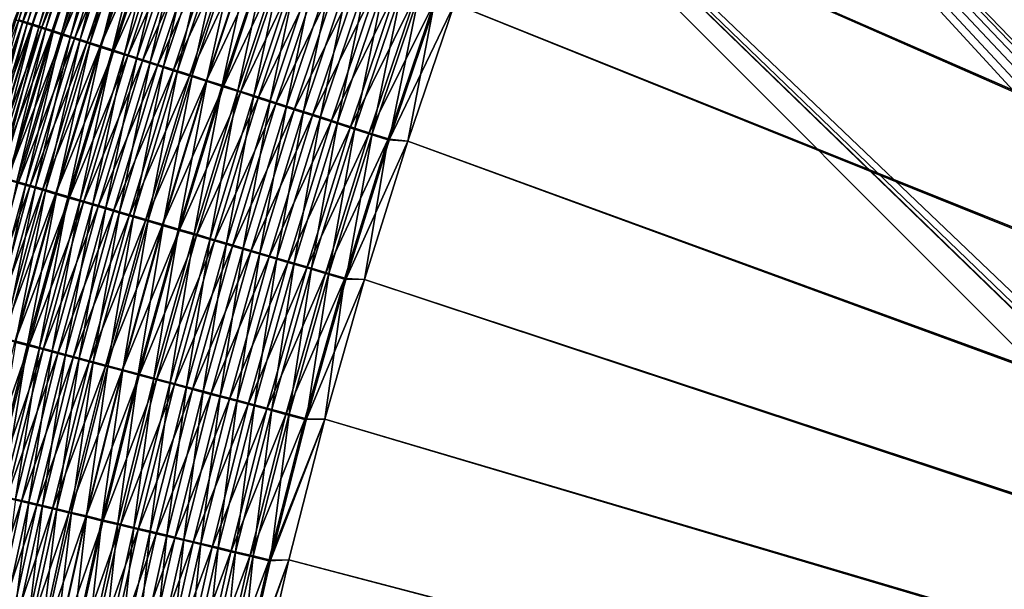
# Model space of a CAD drawing. Header units: metres. Extents: x 0 to 1400, y -1400 to 0.
# Tile 118 of 256: x 225 to 308, y -610 to -562. Entities that reach past the tile are written whole.
import ezdxf

# ---------------------------------------------------------------- set-up
doc = ezdxf.new("R2010")
doc.units = ezdxf.units.M

msp = doc.modelspace()

# ---------------------------------------------------------------- linework, layer by layer
at = {"layer": 'None'}
for points in [[(626.394043, -706.461426, -500.477753), (309.99353, -462.275452, -500.477753), (303.564423, -472.653717, -500.477753)], [(623.399841, -706.274292, -503.477753), (303.564453, -472.653717, -503.477753), (309.993591, -462.275543, -503.477753)], [(297.396545, -483.189758, -503.477753), (303.564453, -472.653717, -503.477753), (623.399841, -706.274292, -503.477753)], [(303.564423, -472.653717, -500.477753), (297.396576, -483.189758, -500.477753), (626.394043, -706.461426, -500.477753)], [(291.494263, -493.87735, -503.477753), (297.396545, -483.189758, -503.477753), (623.399841, -706.274292, -503.477753)], [(297.396576, -483.189758, -500.477753), (291.494324, -493.87738, -500.477753), (626.394043, -706.461426, -500.477753)], [(623.399841, -706.274292, -503.477753), (285.861542, -504.709686, -503.477753), (291.494263, -493.87735, -503.477753)], [(626.394043, -706.461426, -500.477753), (291.494324, -493.87738, -500.477753), (285.861603, -504.709747, -500.477753)], [(280.502319, -515.679871, -503.477753), (285.861542, -504.709686, -503.477753), (623.399841, -706.274292, -503.477753)], [(285.861603, -504.709747, -500.477753), (280.50238, -515.679932, -500.477753), (626.394043, -706.461426, -500.477753)], [(275.420532, -526.781006, -503.477753), (280.502319, -515.679871, -503.477753), (623.399841, -706.274292, -503.477753)], [(280.50238, -515.679932, -500.477753), (275.420593, -526.781067, -500.477753), (626.394043, -706.461426, -500.477753)], [(623.399841, -706.274292, -503.477753), (270.620087, -538.006104, -503.477753), (275.420532, -526.781006, -503.477753)], [(626.394043, -706.461426, -500.477753), (275.420593, -526.781067, -500.477753), (270.620148, -538.006165, -500.477753)], [(266.10495, -549.348328, -503.477753), (270.620087, -538.006104, -503.477753), (623.399841, -706.274292, -503.477753)], [(270.620148, -538.006165, -500.477753), (266.10498, -549.348389, -500.477753), (626.394043, -706.461426, -500.477753)], [(229.377396, -549.723083, -472.314148), (227.566879, -554.136169, -470.869385), (225.207153, -562.143311, -472.528259)], [(229.377396, -549.723083, -472.314148), (225.207153, -562.143311, -472.528259), (225.536072, -562.248596, -474.029999)], [(229.696198, -549.834167, -473.824829), (229.377396, -549.723083, -472.314148), (225.536072, -562.248596, -474.029999)], [(225.536072, -562.248596, -474.029999), (225.928177, -562.374329, -475.517456), (229.696198, -549.834167, -473.824829)], [(225.928177, -562.374329, -475.517456), (230.078339, -549.967468, -475.321472), (229.696198, -549.834167, -473.824829)], [(261.879028, -560.80072, -503.477753), (266.10495, -549.348328, -503.477753), (623.399841, -706.274292, -503.477753)], [(266.10498, -549.348389, -500.477753), (261.879059, -560.80072, -500.477753), (626.394043, -706.461426, -500.477753)], [(225.530243, -562.345032, -482.610809), (224.841003, -562.123596, -481.094818), (229.654373, -549.92041, -482.439941)], [(225.530243, -562.345032, -482.610809), (229.654373, -549.92041, -482.439941), (230.396729, -550.179993, -483.932678)], [(226.282578, -562.586792, -484.092865), (225.530243, -562.345032, -482.610809), (230.396729, -550.179993, -483.932678)], [(230.078339, -549.967468, -475.321472), (225.928177, -562.374329, -475.517456), (226.382477, -562.520081, -476.987244)], [(226.282578, -562.586792, -484.092865), (230.396729, -550.179993, -483.932678), (231.201157, -550.461426, -485.388031)], [(227.096771, -562.848572, -485.537567), (226.282578, -562.586792, -484.092865), (231.201157, -550.461426, -485.388031)], [(230.522781, -550.122681, -476.80069), (230.078339, -549.967468, -475.321472), (226.382477, -562.520081, -476.987244)], [(226.382477, -562.520081, -476.987244), (226.897934, -562.685669, -478.435944), (230.522781, -550.122681, -476.80069)], [(226.897934, -562.685669, -478.435944), (231.028549, -550.299438, -478.259033), (230.522781, -550.122681, -476.80069)], [(231.028549, -550.299438, -478.259033), (226.897934, -562.685669, -478.435944), (227.473557, -562.870605, -479.860199)], [(227.096771, -562.848572, -485.537567), (231.201157, -550.461426, -485.388031), (232.065781, -550.763977, -486.803345)], [(231.59462, -550.497314, -479.693024), (231.028549, -550.299438, -478.259033), (227.473557, -562.870605, -479.860199)], [(227.473557, -562.870605, -479.860199), (228.108307, -563.074707, -481.256592), (231.59462, -550.497314, -479.693024)], [(228.108307, -563.074707, -481.256592), (232.220001, -550.716125, -481.099243), (231.59462, -550.497314, -479.693024)], [(227.970947, -563.1297, -486.942322), (227.096771, -562.848572, -485.537567), (232.065781, -550.763977, -486.803345)], [(227.970947, -563.1297, -486.942322), (232.065781, -550.763977, -486.803345), (232.988602, -551.086975, -488.176208)], [(228.903107, -563.429565, -488.304718), (227.970947, -563.1297, -486.942322), (232.988602, -551.086975, -488.176208)], [(232.220001, -550.716125, -481.099243), (228.108307, -563.074707, -481.256592), (228.801193, -563.297546, -482.621796)], [(232.903687, -550.955383, -482.474274), (232.220001, -550.716125, -481.099243), (228.801193, -563.297546, -482.621796)], [(228.801193, -563.297546, -482.621796), (229.551041, -563.538757, -483.952545), (232.903687, -550.955383, -482.474274)], [(228.903107, -563.429565, -488.304718), (232.988602, -551.086975, -488.176208), (233.967636, -551.429749, -489.50415)], [(229.891266, -563.747498, -489.622375), (228.903107, -563.429565, -488.304718), (233.967636, -551.429749, -489.50415)], [(229.551041, -563.538757, -483.952545), (233.644547, -551.214722, -483.81485), (232.903687, -550.955383, -482.474274)], [(233.644547, -551.214722, -483.81485), (229.551041, -563.538757, -483.952545), (230.35614, -563.797852, -485.24649)], [(229.891266, -563.747498, -489.622375), (233.967636, -551.429749, -489.50415), (235.000854, -551.791565, -490.784821)], [(234.440842, -551.49353, -485.11853), (233.644547, -551.214722, -483.81485), (230.35614, -563.797852, -485.24649)], [(234.440842, -551.49353, -485.11853), (230.35614, -563.797852, -485.24649), (231.214676, -564.074219, -486.501434)], [(235.290771, -551.79126, -486.383118), (234.440842, -551.49353, -485.11853), (231.214676, -564.074219, -486.501434)], [(230.933395, -564.082886, -490.892914), (229.891266, -563.747498, -489.622375), (235.000854, -551.791565, -490.784821)], [(230.933395, -564.082886, -490.892914), (235.000854, -551.791565, -490.784821), (236.086273, -552.171631, -492.015717)], [(232.027527, -564.435059, -492.113983), (230.933395, -564.082886, -490.892914), (236.086273, -552.171631, -492.015717)], [(231.214676, -564.074219, -486.501434), (232.124771, -564.367249, -487.715179), (235.290771, -551.79126, -486.383118)], [(232.027527, -564.435059, -492.113983), (236.086273, -552.171631, -492.015717), (237.221863, -552.569397, -493.194489)], [(232.124771, -564.367249, -487.715179), (236.192459, -552.107117, -487.606354), (235.290771, -551.79126, -486.383118)], [(232.124771, -564.367249, -487.715179), (233.084595, -564.676331, -488.885559), (236.192459, -552.107117, -487.606354)], [(233.084595, -564.676331, -488.885559), (237.144073, -552.440552, -488.78598), (236.192459, -552.107117, -487.606354)], [(233.171616, -564.803345, -493.283173), (232.027527, -564.435059, -492.113983), (237.221863, -552.569397, -493.194489)], [(233.084595, -564.676331, -488.885559), (234.092316, -565.000916, -490.010315), (237.144073, -552.440552, -488.78598)], [(233.171616, -564.803345, -493.283173), (237.221863, -552.569397, -493.194489), (238.40564, -552.98407, -494.318695)], [(234.363693, -565.187134, -494.398132), (233.171616, -564.803345, -493.283173), (238.40564, -552.98407, -494.318695)], [(234.092316, -565.000916, -490.010315), (238.143753, -552.790894, -489.91983), (237.144073, -552.440552, -488.78598)], [(234.092316, -565.000916, -490.010315), (235.146057, -565.340393, -491.087311), (238.143753, -552.790894, -489.91983)], [(234.363693, -565.187134, -494.398132), (238.40564, -552.98407, -494.318695), (239.635513, -553.414978, -495.385986)], [(235.146057, -565.340393, -491.087311), (239.189667, -553.157471, -491.005646), (238.143753, -552.790894, -489.91983)], [(235.146057, -565.340393, -491.087311), (236.244003, -565.694092, -492.114319), (239.189667, -553.157471, -491.005646)], [(236.244003, -565.694092, -492.114319), (240.279953, -553.539612, -492.041168), (239.189667, -553.157471, -491.005646)], [(223.657867, -566.112854, -471.084503), (227.566879, -554.136169, -470.869385), (224.558044, -553.437439, -451.125275)], [(235.601654, -565.585754, -495.456543), (234.363693, -565.187134, -494.398132), (239.635513, -553.414978, -495.385986)], [(235.601654, -565.585754, -495.456543), (239.635513, -553.414978, -495.385986), (240.908981, -553.861145, -496.394592)], [(236.883041, -565.998413, -496.456635), (235.601654, -565.585754, -495.456543), (240.908981, -553.861145, -496.394592)], [(236.244003, -565.694092, -492.114319), (237.384216, -566.061523, -493.089264), (240.279953, -553.539612, -492.041168)], [(240.908981, -553.861145, -496.394592), (242.223511, -554.321777, -497.342712), (236.883041, -565.998413, -496.456635)], [(237.384216, -566.061523, -493.089264), (241.412689, -553.936707, -493.024323), (240.279953, -553.539612, -492.041168)], [(237.384216, -566.061523, -493.089264), (238.564423, -566.441833, -494.010498), (241.412689, -553.936707, -493.024323)], [(238.564423, -566.441833, -494.010498), (242.585602, -554.347961, -493.953369), (241.412689, -553.936707, -493.024323)], [(227.566879, -554.136169, -470.869385), (223.657867, -566.112854, -471.084503), (225.207153, -562.143311, -472.528259)], [(242.223511, -554.321777, -497.342712), (238.205292, -566.424255, -497.396698), (236.883041, -565.998413, -496.456635)], [(238.205292, -566.424255, -497.396698), (242.223511, -554.321777, -497.342712), (243.576523, -554.795959, -498.228638)], [(239.565857, -566.862488, -498.275024), (238.205292, -566.424255, -497.396698), (243.576523, -554.795959, -498.228638)], [(238.564423, -566.441833, -494.010498), (239.782272, -566.83429, -494.876434), (242.585602, -554.347961, -493.953369)], [(243.576523, -554.795959, -498.228638), (244.965469, -555.282715, -499.050659), (239.565857, -566.862488, -498.275024)], [(239.782272, -566.83429, -494.876434), (243.796341, -554.772461, -494.826721), (242.585602, -554.347961, -493.953369)], [(243.796341, -554.772461, -494.826721), (239.782272, -566.83429, -494.876434), (241.035416, -567.23822, -495.685486)], [(245.042526, -555.209473, -495.642761), (243.796341, -554.772461, -494.826721), (241.035416, -567.23822, -495.685486)], [(244.965469, -555.282715, -499.050659), (240.962173, -567.312256, -499.089935), (239.565857, -566.862488, -498.275024)], [(240.962173, -567.312256, -499.089935), (244.965469, -555.282715, -499.050659), (246.387772, -555.781189, -499.807037)], [(241.035416, -567.23822, -495.685486), (242.321487, -567.652771, -496.436096), (245.042526, -555.209473, -495.642761)], [(242.321487, -567.652771, -496.436096), (246.321793, -555.658081, -496.399963), (245.042526, -555.209473, -495.642761)], [(242.391708, -567.772766, -499.839691), (240.962173, -567.312256, -499.089935), (246.387772, -555.781189, -499.807037)], [(246.321793, -555.658081, -496.399963), (242.321487, -567.652771, -496.436096), (243.638168, -568.077148, -497.12674)], [(246.387772, -555.781189, -499.807037), (247.840881, -556.290527, -500.496002), (242.391708, -567.772766, -499.839691)], [(247.840881, -556.290527, -500.496002), (243.851883, -568.243164, -500.522614), (242.391708, -567.772766, -499.839691)], [(247.631805, -556.117554, -497.09668), (246.321793, -555.658081, -496.399963), (243.638168, -568.077148, -497.12674)], [(243.638168, -568.077148, -497.12674), (244.983063, -568.510742, -497.755798), (247.631805, -556.117554, -497.09668)], [(243.851883, -568.243164, -500.522614), (247.840881, -556.290527, -500.496002), (249.32222, -556.809753, -501.115875)], [(244.983063, -568.510742, -497.755798), (248.970184, -556.586975, -497.731293), (247.631805, -556.117554, -497.09668)], [(245.340164, -568.722595, -501.136993), (243.851883, -568.243164, -500.522614), (249.32222, -556.809753, -501.115875)], [(248.970184, -556.586975, -497.731293), (244.983063, -568.510742, -497.755798), (246.353851, -568.952637, -498.321716)], [(245.340164, -568.722595, -501.136993), (249.32222, -556.809753, -501.115875), (250.829041, -557.337952, -501.66507)], [(250.334564, -557.065491, -498.302277), (248.970184, -556.586975, -497.731293), (246.353851, -568.952637, -498.321716)], [(246.353851, -568.952637, -498.321716), (247.748016, -569.402161, -498.82312), (250.334564, -557.065491, -498.302277)], [(247.748016, -569.402161, -498.82312), (251.722443, -557.552307, -498.808167), (250.334564, -557.065491, -498.302277)], [(246.853806, -569.210266, -501.681305), (245.340164, -568.722595, -501.136993), (250.829041, -557.337952, -501.66507)], [(246.853806, -569.210266, -501.681305), (250.829041, -557.337952, -501.66507), (252.357895, -557.873901, -502.142883)], [(248.389359, -569.705017, -502.154846), (246.853806, -569.210266, -501.681305), (252.357895, -557.873901, -502.142883)], [(247.748016, -569.402161, -498.82312), (249.162338, -569.858154, -499.259308), (251.722443, -557.552307, -498.808167)], [(248.389359, -569.705017, -502.154846), (252.357895, -557.873901, -502.142883), (253.905106, -558.416321, -502.548676)], [(249.162338, -569.858154, -499.259308), (253.130585, -558.046265, -499.24826), (251.722443, -557.552307, -498.808167)], [(249.162338, -569.858154, -499.259308), (250.593506, -570.31958, -499.62973), (253.130585, -558.046265, -499.24826)], [(250.593506, -570.31958, -499.62973), (254.555649, -558.546143, -499.62204), (253.130585, -558.046265, -499.24826)], [(249.943176, -570.205688, -502.557037), (248.389359, -569.705017, -502.154846), (253.905106, -558.416321, -502.548676)], [(249.943176, -570.205688, -502.557037), (253.905106, -558.416321, -502.548676), (255.467026, -558.963867, -502.881897)], [(251.511627, -570.71106, -502.887268), (249.943176, -570.205688, -502.557037), (255.467026, -558.963867, -502.881897)], [(250.593506, -570.31958, -499.62973), (252.038147, -570.785339, -499.933929), (254.555649, -558.546143, -499.62204)], [(255.467026, -558.963867, -502.881897), (257.040009, -559.51532, -503.141998), (251.511627, -570.71106, -502.887268)], [(252.038147, -570.785339, -499.933929), (255.994263, -559.050781, -499.928986), (254.555649, -558.546143, -499.62204)], [(257.040009, -559.51532, -503.141998), (253.091095, -571.219971, -503.14502), (251.511627, -570.71106, -502.887268)], [(252.038147, -570.785339, -499.933929), (253.492935, -571.254456, -500.171356), (255.994263, -559.050781, -499.928986)], [(253.091095, -571.219971, -503.14502), (257.040009, -559.51532, -503.141998), (258.620392, -560.069336, -503.3284)], [(253.492935, -571.254456, -500.171356), (257.443054, -559.559021, -500.168549), (255.994263, -559.050781, -499.928986)], [(257.443054, -559.559021, -500.168549), (253.492935, -571.254456, -500.171356), (254.954498, -571.725708, -500.341461)], [(258.898682, -560.069641, -500.34024), (257.443054, -559.559021, -500.168549), (254.954498, -571.725708, -500.341461)], [(254.677917, -571.731323, -503.329742), (253.091095, -571.219971, -503.14502), (258.620392, -560.069336, -503.3284)], [(258.620392, -560.069336, -503.3284), (260.204498, -560.624695, -503.440521), (254.677917, -571.731323, -503.329742)], [(260.204498, -560.624695, -503.440521), (256.268463, -572.243835, -503.440826), (254.677917, -571.731323, -503.329742)], [(254.954498, -571.725708, -500.341461), (256.419495, -572.198059, -500.443787), (258.898682, -560.069641, -500.34024)], [(260.204498, -560.624695, -503.440521), (257.946228, -572.356384, -503.477753), (256.268463, -572.243835, -503.440826)], [(256.419495, -572.198059, -500.443787), (260.357758, -560.581482, -500.443481), (258.898682, -560.069641, -500.34024)], [(256.419495, -572.198059, -500.443787), (261.879059, -560.80072, -500.477753), (260.357758, -560.581482, -500.443481)], [(261.879028, -560.80072, -503.477753), (257.946228, -572.356384, -503.477753), (260.204498, -560.624695, -503.440521)], [(257.946259, -572.356384, -500.477753), (261.879059, -560.80072, -500.477753), (256.419495, -572.198059, -500.443787)], [(623.399841, -706.274292, -503.477753), (257.946228, -572.356384, -503.477753), (261.879028, -560.80072, -503.477753)], [(626.394043, -706.461426, -500.477753), (261.879059, -560.80072, -500.477753), (257.946259, -572.356384, -500.477753)], [(221.029083, -574.669006, -481.28186), (224.841003, -562.123596, -481.094818), (225.530243, -562.345032, -482.610809)], [(225.536072, -562.248596, -474.029999), (225.207153, -562.143311, -472.528259), (221.69696, -574.768921, -474.241577)], [(221.69696, -574.768921, -474.241577), (222.098999, -574.886658, -475.719513), (225.536072, -562.248596, -474.029999)], [(222.098999, -574.886658, -475.719513), (225.928177, -562.374329, -475.517456), (225.536072, -562.248596, -474.029999)], [(221.728134, -574.874146, -482.786835), (221.029083, -574.669006, -481.28186), (225.530243, -562.345032, -482.610809)], [(221.728134, -574.874146, -482.786835), (225.530243, -562.345032, -482.610809), (226.282578, -562.586792, -484.092865)], [(222.490021, -575.097778, -484.257874), (221.728134, -574.874146, -482.786835), (226.282578, -562.586792, -484.092865)], [(225.928177, -562.374329, -475.517456), (222.098999, -574.886658, -475.719513), (222.563019, -575.022705, -477.179504)], [(222.490021, -575.097778, -484.257874), (226.282578, -562.586792, -484.092865), (227.096771, -562.848572, -485.537567)], [(223.313446, -575.339539, -485.691589), (222.490021, -575.097778, -484.257874), (227.096771, -562.848572, -485.537567)], [(226.382477, -562.520081, -476.987244), (225.928177, -562.374329, -475.517456), (222.563019, -575.022705, -477.179504)], [(222.563019, -575.022705, -477.179504), (223.087982, -575.176697, -478.618256), (226.382477, -562.520081, -476.987244)], [(223.087982, -575.176697, -478.618256), (226.897934, -562.685669, -478.435944), (226.382477, -562.520081, -476.987244)], [(226.897934, -562.685669, -478.435944), (223.087982, -575.176697, -478.618256), (223.672882, -575.348328, -480.03244)], [(223.313446, -575.339539, -485.691589), (227.096771, -562.848572, -485.537567), (227.970947, -563.1297, -486.942322)], [(227.473557, -562.870605, -479.860199), (226.897934, -562.685669, -478.435944), (223.672882, -575.348328, -480.03244)], [(223.672882, -575.348328, -480.03244), (224.316681, -575.537415, -481.418732), (227.473557, -562.870605, -479.860199)], [(224.316681, -575.537415, -481.418732), (228.108307, -563.074707, -481.256592), (227.473557, -562.870605, -479.860199)], [(228.108307, -563.074707, -481.256592), (224.316681, -575.537415, -481.418732), (225.018356, -575.74353, -482.773743)], [(228.801193, -563.297546, -482.621796), (228.108307, -563.074707, -481.256592), (225.018356, -575.74353, -482.773743)], [(224.196594, -575.598938, -487.085419), (223.313446, -575.339539, -485.691589), (227.970947, -563.1297, -486.942322)], [(224.196594, -575.598938, -487.085419), (227.970947, -563.1297, -486.942322), (228.903107, -563.429565, -488.304718)], [(225.137451, -575.875366, -488.437012), (224.196594, -575.598938, -487.085419), (228.903107, -563.429565, -488.304718)], [(225.018356, -575.74353, -482.773743), (225.776718, -575.96637, -484.094391), (228.801193, -563.297546, -482.621796)], [(225.137451, -575.875366, -488.437012), (228.903107, -563.429565, -488.304718), (229.891266, -563.747498, -489.622375)], [(226.134018, -576.168213, -489.74408), (225.137451, -575.875366, -488.437012), (229.891266, -563.747498, -489.622375)], [(225.776718, -575.96637, -484.094391), (229.551041, -563.538757, -483.952545), (228.801193, -563.297546, -482.621796)], [(229.551041, -563.538757, -483.952545), (225.776718, -575.96637, -484.094391), (226.590103, -576.205444, -485.378296)], [(226.134018, -576.168213, -489.74408), (229.891266, -563.747498, -489.622375), (230.933395, -564.082886, -490.892914)], [(230.35614, -563.797852, -485.24649), (229.551041, -563.538757, -483.952545), (226.590103, -576.205444, -485.378296)], [(230.35614, -563.797852, -485.24649), (226.590103, -576.205444, -485.378296), (227.456635, -576.460205, -486.623322)], [(231.214676, -564.074219, -486.501434), (230.35614, -563.797852, -485.24649), (227.456635, -576.460205, -486.623322)], [(227.184296, -576.476868, -491.004211), (226.134018, -576.168213, -489.74408), (230.933395, -564.082886, -490.892914)], [(227.184296, -576.476868, -491.004211), (230.933395, -564.082886, -490.892914), (232.027527, -564.435059, -492.113983)], [(228.286285, -576.800842, -492.215118), (227.184296, -576.476868, -491.004211), (232.027527, -564.435059, -492.113983)], [(227.456635, -576.460205, -486.623322), (228.374481, -576.730103, -487.827271), (231.214676, -564.074219, -486.501434)], [(228.286285, -576.800842, -492.215118), (232.027527, -564.435059, -492.113983), (233.171616, -564.803345, -493.283173)], [(228.374481, -576.730103, -487.827271), (232.124771, -564.367249, -487.715179), (231.214676, -564.074219, -486.501434)], [(228.374481, -576.730103, -487.827271), (229.341812, -577.014648, -488.988037), (232.124771, -564.367249, -487.715179)], [(229.341812, -577.014648, -488.988037), (233.084595, -564.676331, -488.885559), (232.124771, -564.367249, -487.715179)], [(229.341812, -577.014648, -488.988037), (230.356781, -577.313232, -490.103455), (233.084595, -564.676331, -488.885559)], [(230.356781, -577.313232, -490.103455), (234.092316, -565.000916, -490.010315), (233.084595, -564.676331, -488.885559)], [(229.438004, -577.139465, -493.374451), (228.286285, -576.800842, -492.215118), (233.171616, -564.803345, -493.283173)], [(229.438004, -577.139465, -493.374451), (233.171616, -564.803345, -493.283173), (234.363693, -565.187134, -494.398132)], [(230.637421, -577.492126, -494.479889), (229.438004, -577.139465, -493.374451), (234.363693, -565.187134, -494.398132)], [(230.356781, -577.313232, -490.103455), (231.417542, -577.625305, -491.171356), (234.092316, -565.000916, -490.010315)], [(230.637421, -577.492126, -494.479889), (234.363693, -565.187134, -494.398132), (235.601654, -565.585754, -495.456543)], [(231.882477, -577.858276, -495.529144), (230.637421, -577.492126, -494.479889), (235.601654, -565.585754, -495.456543)], [(231.417542, -577.625305, -491.171356), (235.146057, -565.340393, -491.087311), (234.092316, -565.000916, -490.010315)], [(231.417542, -577.625305, -491.171356), (232.522263, -577.950378, -492.189606), (235.146057, -565.340393, -491.087311)], [(231.882477, -577.858276, -495.529144), (235.601654, -565.585754, -495.456543), (236.883041, -565.998413, -496.456635)], [(232.522263, -577.950378, -492.189606), (236.244003, -565.694092, -492.114319), (235.146057, -565.340393, -491.087311)], [(233.1707, -578.237183, -496.520508), (231.882477, -577.858276, -495.529144), (236.883041, -565.998413, -496.456635)], [(232.522263, -577.950378, -492.189606), (233.669006, -578.287842, -493.156128), (236.244003, -565.694092, -492.114319)], [(236.883041, -565.998413, -496.456635), (238.205292, -566.424255, -497.396698), (233.1707, -578.237183, -496.520508)], [(238.205292, -566.424255, -497.396698), (234.499557, -578.628052, -497.452271), (233.1707, -578.237183, -496.520508)], [(233.669006, -578.287842, -493.156128), (237.384216, -566.061523, -493.089264), (236.244003, -565.694092, -492.114319)], [(233.669006, -578.287842, -493.156128), (234.85553, -578.637085, -494.069305), (237.384216, -566.061523, -493.089264)], [(234.499557, -578.628052, -497.452271), (238.205292, -566.424255, -497.396698), (239.565857, -566.862488, -498.275024)], [(234.85553, -578.637085, -494.069305), (238.564423, -566.441833, -494.010498), (237.384216, -566.061523, -493.089264)], [(235.866516, -579.030151, -498.322754), (234.499557, -578.628052, -497.452271), (239.565857, -566.862488, -498.275024)], [(234.85553, -578.637085, -494.069305), (236.079468, -578.997375, -494.927582), (238.564423, -566.441833, -494.010498)], [(239.565857, -566.862488, -498.275024), (240.962173, -567.312256, -499.089935), (235.866516, -579.030151, -498.322754)], [(236.079468, -578.997375, -494.927582), (239.782272, -566.83429, -494.876434), (238.564423, -566.441833, -494.010498)], [(239.782272, -566.83429, -494.876434), (236.079468, -578.997375, -494.927582), (237.338516, -579.367981, -495.729431)], [(241.035416, -567.23822, -495.685486), (239.782272, -566.83429, -494.876434), (237.338516, -579.367981, -495.729431)], [(237.338516, -579.367981, -495.729431), (238.630295, -579.748291, -496.473297), (241.035416, -567.23822, -495.685486)], [(238.630295, -579.748291, -496.473297), (242.321487, -567.652771, -496.436096), (241.035416, -567.23822, -495.685486)], [(240.962173, -567.312256, -499.089935), (237.269012, -579.442749, -499.13031), (235.866516, -579.030151, -498.322754)], [(237.269012, -579.442749, -499.13031), (240.962173, -567.312256, -499.089935), (242.391708, -567.772766, -499.839691)], [(238.704529, -579.865112, -499.873291), (237.269012, -579.442749, -499.13031), (242.391708, -567.772766, -499.839691)], [(242.321487, -567.652771, -496.436096), (238.630295, -579.748291, -496.473297), (239.952499, -580.137573, -497.157684)], [(242.391708, -567.772766, -499.839691), (243.851883, -568.243164, -500.522614), (238.704529, -579.865112, -499.873291)], [(243.638168, -568.077148, -497.12674), (242.321487, -567.652771, -496.436096), (239.952499, -580.137573, -497.157684)], [(239.952499, -580.137573, -497.157684), (241.30275, -580.535156, -497.781006), (243.638168, -568.077148, -497.12674)], [(241.30275, -580.535156, -497.781006), (244.983063, -568.510742, -497.755798), (243.638168, -568.077148, -497.12674)], [(243.851883, -568.243164, -500.522614), (240.170517, -580.296448, -500.549957), (238.704529, -579.865112, -499.873291)], [(240.170517, -580.296448, -500.549957), (243.851883, -568.243164, -500.522614), (245.340164, -568.722595, -501.136993)], [(241.664429, -580.736023, -501.158722), (240.170517, -580.296448, -500.549957), (245.340164, -568.722595, -501.136993)], [(244.983063, -568.510742, -497.755798), (241.30275, -580.535156, -497.781006), (242.678741, -580.940308, -498.341736)], [(241.664429, -580.736023, -501.158722), (245.340164, -568.722595, -501.136993), (246.853806, -569.210266, -501.681305)], [(246.353851, -568.952637, -498.321716), (244.983063, -568.510742, -497.755798), (242.678741, -580.940308, -498.341736)], [(243.183548, -581.182983, -501.698029), (241.664429, -580.736023, -501.158722), (246.853806, -569.210266, -501.681305)], [(242.678741, -580.940308, -498.341736), (244.077942, -581.352356, -498.838501), (246.353851, -568.952637, -498.321716)], [(243.183548, -581.182983, -501.698029), (246.853806, -569.210266, -501.681305), (248.389359, -569.705017, -502.154846)], [(244.724426, -581.636414, -502.167175), (243.183548, -581.182983, -501.698029), (248.389359, -569.705017, -502.154846)], [(244.077942, -581.352356, -498.838501), (247.748016, -569.402161, -498.82312), (246.353851, -568.952637, -498.321716)], [(244.077942, -581.352356, -498.838501), (245.497208, -581.770264, -499.27066), (247.748016, -569.402161, -498.82312)], [(244.724426, -581.636414, -502.167175), (248.389359, -569.705017, -502.154846), (249.943176, -570.205688, -502.557037)], [(245.497208, -581.770264, -499.27066), (249.162338, -569.858154, -499.259308), (247.748016, -569.402161, -498.82312)], [(246.283478, -582.095215, -502.565613), (244.724426, -581.636414, -502.167175), (249.943176, -570.205688, -502.557037)], [(245.497208, -581.770264, -499.27066), (246.933182, -582.193115, -499.637665), (249.162338, -569.858154, -499.259308)], [(246.283478, -582.095215, -502.565613), (249.943176, -570.205688, -502.557037), (251.511627, -570.71106, -502.887268)], [(246.933182, -582.193115, -499.637665), (250.593506, -570.31958, -499.62973), (249.162338, -569.858154, -499.259308)], [(246.933182, -582.193115, -499.637665), (248.382568, -582.619995, -499.938995), (250.593506, -570.31958, -499.62973)], [(248.382568, -582.619995, -499.938995), (252.038147, -570.785339, -499.933929), (250.593506, -570.31958, -499.62973)], [(247.857056, -582.558289, -502.892792), (246.283478, -582.095215, -502.565613), (251.511627, -570.71106, -502.887268)], [(251.511627, -570.71106, -502.887268), (253.091095, -571.219971, -503.14502), (247.857056, -582.558289, -502.892792)], [(253.091095, -571.219971, -503.14502), (249.441589, -583.024597, -503.148163), (247.857056, -582.558289, -502.892792)], [(248.382568, -582.619995, -499.938995), (249.842026, -583.049744, -500.174194), (252.038147, -570.785339, -499.933929)], [(249.441589, -583.024597, -503.148163), (253.091095, -571.219971, -503.14502), (254.677917, -571.731323, -503.329742)], [(249.842026, -583.049744, -500.174194), (253.492935, -571.254456, -500.171356), (252.038147, -570.785339, -499.933929)], [(253.492935, -571.254456, -500.171356), (249.842026, -583.049744, -500.174194), (251.308212, -583.481567, -500.342743)], [(254.954498, -571.725708, -500.341461), (253.492935, -571.254456, -500.171356), (251.308212, -583.481567, -500.342743)], [(251.033432, -583.493042, -503.331116), (249.441589, -583.024597, -503.148163), (254.677917, -571.731323, -503.329742)], [(254.677917, -571.731323, -503.329742), (256.268463, -572.243835, -503.440826), (251.033432, -583.493042, -503.331116)], [(251.308212, -583.481567, -500.342743), (252.777832, -583.914368, -500.444092), (254.954498, -571.725708, -500.341461)], [(252.777832, -583.914368, -500.444092), (256.419495, -572.198059, -500.443787), (254.954498, -571.725708, -500.341461)], [(252.777832, -583.914368, -500.444092), (257.946259, -572.356384, -500.477753), (256.419495, -572.198059, -500.443787)], [(256.268463, -572.243835, -503.440826), (252.628983, -583.962585, -503.441193), (251.033432, -583.493042, -503.331116)], [(256.268463, -572.243835, -503.440826), (254.310532, -584.008362, -503.477753), (252.628983, -583.962585, -503.441193)], [(254.310532, -584.008362, -500.477753), (257.946259, -572.356384, -500.477753), (252.777832, -583.914368, -500.444092)], [(257.946228, -572.356384, -503.477753), (254.310532, -584.008362, -503.477753), (256.268463, -572.243835, -503.440826)], [(257.946259, -572.356384, -500.477753), (254.310532, -584.008362, -500.477753), (626.394043, -706.461426, -500.477753)], [(254.310532, -584.008362, -503.477753), (257.946228, -572.356384, -503.477753), (623.399841, -706.274292, -503.477753)], [(221.695862, -588.416138, -488.572784), (225.137451, -575.875366, -488.437012), (226.134018, -576.168213, -489.74408)], [(222.700119, -588.683594, -489.868927), (221.695862, -588.416138, -488.572784), (226.134018, -576.168213, -489.74408)], [(222.325867, -588.489319, -484.23996), (225.776718, -575.96637, -484.094391), (225.018356, -575.74353, -482.773743)], [(225.776718, -575.96637, -484.094391), (222.325867, -588.489319, -484.23996), (223.146957, -588.708069, -485.513519)], [(222.700119, -588.683594, -489.868927), (226.134018, -576.168213, -489.74408), (227.184296, -576.476868, -491.004211)], [(226.590103, -576.205444, -485.378296), (225.776718, -575.96637, -484.094391), (223.146957, -588.708069, -485.513519)], [(226.590103, -576.205444, -485.378296), (223.146957, -588.708069, -485.513519), (224.020889, -588.940979, -486.748322)], [(227.456635, -576.460205, -486.623322), (226.590103, -576.205444, -485.378296), (224.020889, -588.940979, -486.748322)], [(223.757751, -588.965332, -491.118378), (222.700119, -588.683594, -489.868927), (227.184296, -576.476868, -491.004211)], [(223.757751, -588.965332, -491.118378), (227.184296, -576.476868, -491.004211), (228.286285, -576.800842, -492.215118)], [(224.866776, -589.260803, -492.318878), (223.757751, -588.965332, -491.118378), (228.286285, -576.800842, -492.215118)], [(224.020889, -588.940979, -486.748322), (224.945831, -589.1875, -487.942261), (227.456635, -576.460205, -486.623322)], [(224.866776, -589.260803, -492.318878), (228.286285, -576.800842, -492.215118), (229.438004, -577.139465, -493.374451)], [(226.025192, -589.569519, -493.468079), (224.866776, -589.260803, -492.318878), (229.438004, -577.139465, -493.374451)], [(224.945831, -589.1875, -487.942261), (228.374481, -576.730103, -487.827271), (227.456635, -576.460205, -486.623322)], [(224.945831, -589.1875, -487.942261), (225.919937, -589.447205, -489.093201), (228.374481, -576.730103, -487.827271)], [(225.919937, -589.447205, -489.093201), (229.341812, -577.014648, -488.988037), (228.374481, -576.730103, -487.827271)], [(225.919937, -589.447205, -489.093201), (226.941391, -589.719604, -490.199005), (229.341812, -577.014648, -488.988037)], [(226.025192, -589.569519, -493.468079), (229.438004, -577.139465, -493.374451), (230.637421, -577.492126, -494.479889)], [(226.941391, -589.719604, -490.199005), (230.356781, -577.313232, -490.103455), (229.341812, -577.014648, -488.988037)], [(227.231018, -589.890869, -494.563721), (226.025192, -589.569519, -493.468079), (230.637421, -577.492126, -494.479889)], [(226.941391, -589.719604, -490.199005), (228.008331, -590.004089, -491.257599), (230.356781, -577.313232, -490.103455)], [(227.231018, -589.890869, -494.563721), (230.637421, -577.492126, -494.479889), (231.882477, -577.858276, -495.529144)], [(228.482147, -590.224365, -495.603607), (227.231018, -589.890869, -494.563721), (231.882477, -577.858276, -495.529144)], [(228.008331, -590.004089, -491.257599), (231.417542, -577.625305, -491.171356), (230.356781, -577.313232, -490.103455)], [(228.008331, -590.004089, -491.257599), (229.118942, -590.300293, -492.266815), (231.417542, -577.625305, -491.171356)], [(228.482147, -590.224365, -495.603607), (231.882477, -577.858276, -495.529144), (233.1707, -578.237183, -496.520508)], [(229.118942, -590.300293, -492.266815), (232.522263, -577.950378, -492.189606), (231.417542, -577.625305, -491.171356)], [(229.118942, -590.300293, -492.266815), (230.271301, -590.607727, -493.224701), (232.522263, -577.950378, -492.189606)], [(230.271301, -590.607727, -493.224701), (233.669006, -578.287842, -493.156128), (232.522263, -577.950378, -492.189606)], [(229.776169, -590.569275, -496.585999), (228.482147, -590.224365, -495.603607), (233.1707, -578.237183, -496.520508)], [(233.1707, -578.237183, -496.520508), (234.499557, -578.628052, -497.452271), (229.776169, -590.569275, -496.585999)], [(234.499557, -578.628052, -497.452271), (231.11055, -590.924988, -497.509247), (229.776169, -590.569275, -496.585999)], [(230.271301, -590.607727, -493.224701), (231.463165, -590.925659, -494.129608), (233.669006, -578.287842, -493.156128)], [(231.11055, -590.924988, -497.509247), (234.499557, -578.628052, -497.452271), (235.866516, -579.030151, -498.322754)], [(231.463165, -590.925659, -494.129608), (234.85553, -578.637085, -494.069305), (233.669006, -578.287842, -493.156128)], [(231.463165, -590.925659, -494.129608), (232.6922, -591.25354, -494.980042), (234.85553, -578.637085, -494.069305)], [(232.6922, -591.25354, -494.980042), (236.079468, -578.997375, -494.927582), (234.85553, -578.637085, -494.069305)], [(232.482742, -591.290833, -498.371704), (231.11055, -590.924988, -497.509247), (235.866516, -579.030151, -498.322754)], [(235.866516, -579.030151, -498.322754), (237.269012, -579.442749, -499.13031), (232.482742, -591.290833, -498.371704)], [(237.269012, -579.442749, -499.13031), (233.890259, -591.666138, -499.171753), (232.482742, -591.290833, -498.371704)], [(236.079468, -578.997375, -494.927582), (232.6922, -591.25354, -494.980042), (233.956085, -591.590759, -495.774506)], [(233.890259, -591.666138, -499.171753), (237.269012, -579.442749, -499.13031), (238.704529, -579.865112, -499.873291)], [(237.338516, -579.367981, -495.729431), (236.079468, -578.997375, -494.927582), (233.956085, -591.590759, -495.774506)], [(233.956085, -591.590759, -495.774506), (235.252487, -591.936707, -496.511444), (237.338516, -579.367981, -495.729431)], [(235.252487, -591.936707, -496.511444), (238.630295, -579.748291, -496.473297), (237.338516, -579.367981, -495.729431)], [(235.330536, -592.050171, -499.907745), (233.890259, -591.666138, -499.171753), (238.704529, -579.865112, -499.873291)], [(238.630295, -579.748291, -496.473297), (235.252487, -591.936707, -496.511444), (236.579071, -592.29071, -497.189392)], [(238.704529, -579.865112, -499.873291), (240.170517, -580.296448, -500.549957), (235.330536, -592.050171, -499.907745)], [(240.170517, -580.296448, -500.549957), (236.801071, -592.442261, -500.578033), (235.330536, -592.050171, -499.907745)], [(239.952499, -580.137573, -497.157684), (238.630295, -579.748291, -496.473297), (236.579071, -592.29071, -497.189392)], [(236.579071, -592.29071, -497.189392), (237.933533, -592.652161, -497.806824), (239.952499, -580.137573, -497.157684)], [(236.801071, -592.442261, -500.578033), (240.170517, -580.296448, -500.549957), (241.664429, -580.736023, -501.158722)], [(237.933533, -592.652161, -497.806824), (241.30275, -580.535156, -497.781006), (239.952499, -580.137573, -497.157684)], [(238.299316, -592.841858, -501.181), (236.801071, -592.442261, -500.578033), (241.664429, -580.736023, -501.158722)], [(241.30275, -580.535156, -497.781006), (237.933533, -592.652161, -497.806824), (239.313538, -593.020447, -498.362244)], [(238.299316, -592.841858, -501.181), (241.664429, -580.736023, -501.158722), (243.183548, -581.182983, -501.698029)], [(239.822601, -593.248047, -501.715179), (238.299316, -592.841858, -501.181), (243.183548, -581.182983, -501.698029)], [(242.678741, -580.940308, -498.341736), (241.30275, -580.535156, -497.781006), (239.313538, -593.020447, -498.362244)], [(239.313538, -593.020447, -498.362244), (240.716583, -593.394897, -498.854279), (242.678741, -580.940308, -498.341736)], [(239.822601, -593.248047, -501.715179), (243.183548, -581.182983, -501.698029), (244.724426, -581.636414, -502.167175)], [(240.716583, -593.394897, -498.854279), (244.077942, -581.352356, -498.838501), (242.678741, -580.940308, -498.341736)], [(240.716583, -593.394897, -498.854279), (242.139526, -593.774658, -499.282288), (244.077942, -581.352356, -498.838501)], [(242.139526, -593.774658, -499.282288), (245.497208, -581.770264, -499.27066), (244.077942, -581.352356, -498.838501)], [(241.367477, -593.660095, -502.17984), (239.822601, -593.248047, -501.715179), (244.724426, -581.636414, -502.167175)], [(241.367477, -593.660095, -502.17984), (244.724426, -581.636414, -502.167175), (246.283478, -582.095215, -502.565613)], [(242.930389, -594.076904, -502.574432), (241.367477, -593.660095, -502.17984), (246.283478, -582.095215, -502.565613)], [(242.139526, -593.774658, -499.282288), (243.579086, -594.158875, -499.645782), (245.497208, -581.770264, -499.27066)], [(242.930389, -594.076904, -502.574432), (246.283478, -582.095215, -502.565613), (247.857056, -582.558289, -502.892792)], [(243.579086, -594.158875, -499.645782), (246.933182, -582.193115, -499.637665), (245.497208, -581.770264, -499.27066)], [(244.507736, -594.497559, -502.898468), (242.930389, -594.076904, -502.574432), (247.857056, -582.558289, -502.892792)], [(243.579086, -594.158875, -499.645782), (245.031937, -594.546631, -499.944214), (246.933182, -582.193115, -499.637665)], [(247.857056, -582.558289, -502.892792), (249.441589, -583.024597, -503.148163), (244.507736, -594.497559, -502.898468)], [(245.031937, -594.546631, -499.944214), (248.382568, -582.619995, -499.938995), (246.933182, -582.193115, -499.637665)], [(245.031937, -594.546631, -499.944214), (246.494781, -594.937134, -500.177155), (248.382568, -582.619995, -499.938995)], [(246.494781, -594.937134, -500.177155), (249.842026, -583.049744, -500.174194), (248.382568, -582.619995, -499.938995)], [(249.441589, -583.024597, -503.148163), (246.095932, -594.921143, -503.151337), (244.507736, -594.497559, -502.898468)], [(246.095932, -594.921143, -503.151337), (249.441589, -583.024597, -503.148163), (251.033432, -583.493042, -503.331116)], [(247.691391, -595.34668, -503.33255), (246.095932, -594.921143, -503.151337), (251.033432, -583.493042, -503.331116)], [(249.842026, -583.049744, -500.174194), (246.494781, -594.937134, -500.177155), (247.96431, -595.329346, -500.344055)], [(251.033432, -583.493042, -503.331116), (252.628983, -583.962585, -503.441193), (247.691391, -595.34668, -503.33255)], [(251.308212, -583.481567, -500.342743), (249.842026, -583.049744, -500.174194), (247.96431, -595.329346, -500.344055)], [(247.96431, -595.329346, -500.344055), (249.437241, -595.722473, -500.444427), (251.308212, -583.481567, -500.342743)], [(249.437241, -595.722473, -500.444427), (252.777832, -583.914368, -500.444092), (251.308212, -583.481567, -500.342743)], [(252.628983, -583.962585, -503.441193), (249.290543, -595.773193, -503.441528), (247.691391, -595.34668, -503.33255)], [(252.628983, -583.962585, -503.441193), (250.97583, -595.749817, -503.477753), (249.290543, -595.773193, -503.441528)], [(249.437241, -595.722473, -500.444427), (254.310532, -584.008362, -500.477753), (252.777832, -583.914368, -500.444092)], [(250.97583, -595.749756, -500.477753), (254.310532, -584.008362, -500.477753), (249.437241, -595.722473, -500.444427)], [(254.310532, -584.008362, -503.477753), (250.97583, -595.749817, -503.477753), (252.628983, -583.962585, -503.441193)], [(254.310532, -584.008362, -500.477753), (250.97583, -595.749756, -500.477753), (626.394043, -706.461426, -500.477753)], [(250.97583, -595.749817, -503.477753), (254.310532, -584.008362, -503.477753), (623.399841, -706.274292, -503.477753)], [(221.773193, -601.806824, -492.424896), (224.866776, -589.260803, -492.318878), (226.025192, -589.569519, -493.468079)], [(222.937424, -602.085327, -493.563751), (221.773193, -601.806824, -492.424896), (226.025192, -589.569519, -493.468079)], [(222.823181, -601.965942, -489.200684), (225.919937, -589.447205, -489.093201), (224.945831, -589.1875, -487.942261)], [(222.823181, -601.965942, -489.200684), (223.850327, -602.211853, -490.296661), (225.919937, -589.447205, -489.093201)], [(222.937424, -602.085327, -493.563751), (226.025192, -589.569519, -493.468079), (227.231018, -589.890869, -494.563721)], [(223.850327, -602.211853, -490.296661), (226.941391, -589.719604, -490.199005), (225.919937, -589.447205, -489.093201)], [(224.148682, -602.375122, -494.649414), (222.937424, -602.085327, -493.563751), (227.231018, -589.890869, -494.563721)], [(223.850327, -602.211853, -490.296661), (224.922638, -602.468567, -491.345703), (226.941391, -589.719604, -490.199005)], [(224.148682, -602.375122, -494.649414), (227.231018, -589.890869, -494.563721), (228.482147, -590.224365, -495.603607)], [(225.404907, -602.67572, -495.679688), (224.148682, -602.375122, -494.649414), (228.482147, -590.224365, -495.603607)], [(224.922638, -602.468567, -491.345703), (228.008331, -590.004089, -491.257599), (226.941391, -589.719604, -490.199005)], [(224.922638, -602.468567, -491.345703), (226.038269, -602.735779, -492.345734), (228.008331, -590.004089, -491.257599)], [(225.404907, -602.67572, -495.679688), (228.482147, -590.224365, -495.603607), (229.776169, -590.569275, -496.585999)], [(226.038269, -602.735779, -492.345734), (229.118942, -590.300293, -492.266815), (228.008331, -590.004089, -491.257599)], [(226.038269, -602.735779, -492.345734), (227.195328, -603.012878, -493.294769), (229.118942, -590.300293, -492.266815)], [(227.195328, -603.012878, -493.294769), (230.271301, -590.607727, -493.224701), (229.118942, -590.300293, -492.266815)], [(226.703674, -602.986572, -496.652924), (225.404907, -602.67572, -495.679688), (229.776169, -590.569275, -496.585999)], [(229.776169, -590.569275, -496.585999), (231.11055, -590.924988, -497.509247), (226.703674, -602.986572, -496.652924)], [(231.11055, -590.924988, -497.509247), (228.04248, -603.306946, -497.567444), (226.703674, -602.986572, -496.652924)], [(227.195328, -603.012878, -493.294769), (228.391571, -603.299377, -494.191254), (230.271301, -590.607727, -493.224701)], [(228.04248, -603.306946, -497.567444), (231.11055, -590.924988, -497.509247), (232.482742, -591.290833, -498.371704)], [(229.418793, -603.636353, -498.421722), (228.04248, -603.306946, -497.567444), (232.482742, -591.290833, -498.371704)], [(228.391571, -603.299377, -494.191254), (231.463165, -590.925659, -494.129608), (230.271301, -590.607727, -493.224701)], [(228.391571, -603.299377, -494.191254), (229.62468, -603.594727, -495.033661), (231.463165, -590.925659, -494.129608)], [(232.482742, -591.290833, -498.371704), (233.890259, -591.666138, -499.171753), (229.418793, -603.636353, -498.421722)], [(229.62468, -603.594727, -495.033661), (232.6922, -591.25354, -494.980042), (231.463165, -590.925659, -494.129608)], [(232.6922, -591.25354, -494.980042), (229.62468, -603.594727, -495.033661), (230.892365, -603.898376, -495.820557)], [(233.956085, -591.590759, -495.774506), (232.6922, -591.25354, -494.980042), (230.892365, -603.898376, -495.820557)], [(233.890259, -591.666138, -499.171753), (230.830139, -603.974182, -499.214081), (229.418793, -603.636353, -498.421722)], [(230.830139, -603.974182, -499.214081), (233.890259, -591.666138, -499.171753), (235.330536, -592.050171, -499.907745)], [(232.273987, -604.319824, -499.942932), (230.830139, -603.974182, -499.214081), (235.330536, -592.050171, -499.907745)], [(230.892365, -603.898376, -495.820557), (232.192307, -604.209839, -496.550446), (233.956085, -591.590759, -495.774506)], [(232.192307, -604.209839, -496.550446), (235.252487, -591.936707, -496.511444), (233.956085, -591.590759, -495.774506)], [(235.252487, -591.936707, -496.511444), (232.192307, -604.209839, -496.550446), (233.522202, -604.528442, -497.221832)], [(235.330536, -592.050171, -499.907745), (236.801071, -592.442261, -500.578033), (232.273987, -604.319824, -499.942932)], [(236.579071, -592.29071, -497.189392), (235.252487, -591.936707, -496.511444), (233.522202, -604.528442, -497.221832)], [(236.801071, -592.442261, -500.578033), (233.747833, -604.672607, -500.60672), (232.273987, -604.319824, -499.942932)], [(233.522202, -604.528442, -497.221832), (234.879715, -604.853638, -497.833252), (236.579071, -592.29071, -497.189392)], [(233.747833, -604.672607, -500.60672), (236.801071, -592.442261, -500.578033), (238.299316, -592.841858, -501.181)], [(235.249176, -605.032043, -501.203766), (233.747833, -604.672607, -500.60672), (238.299316, -592.841858, -501.181)], [(234.879715, -604.853638, -497.833252), (237.933533, -592.652161, -497.806824), (236.579071, -592.29071, -497.189392)], [(237.933533, -592.652161, -497.806824), (234.879715, -604.853638, -497.833252), (236.262558, -605.184998, -498.383209)], [(235.249176, -605.032043, -501.203766), (238.299316, -592.841858, -501.181), (239.822601, -593.248047, -501.715179)], [(239.313538, -593.020447, -498.362244), (237.933533, -592.652161, -497.806824), (236.262558, -605.184998, -498.383209)], [(236.775314, -605.3974, -501.732697), (235.249176, -605.032043, -501.203766), (239.822601, -593.248047, -501.715179)], [(236.262558, -605.184998, -498.383209), (237.668259, -605.52179, -498.870422), (239.313538, -593.020447, -498.362244)], [(236.775314, -605.3974, -501.732697), (239.822601, -593.248047, -501.715179), (241.367477, -593.660095, -502.17984)], [(238.322891, -605.767944, -502.192749), (236.775314, -605.3974, -501.732697), (241.367477, -593.660095, -502.17984)], [(237.668259, -605.52179, -498.870422), (240.716583, -593.394897, -498.854279), (239.313538, -593.020447, -498.362244)], [(237.668259, -605.52179, -498.870422), (239.093689, -605.863342, -499.294189), (240.716583, -593.394897, -498.854279)], [(238.322891, -605.767944, -502.192749), (241.367477, -593.660095, -502.17984), (242.930389, -594.076904, -502.574432)], [(239.093689, -605.863342, -499.294189), (242.139526, -593.774658, -499.282288), (240.716583, -593.394897, -498.854279)], [(239.093689, -605.863342, -499.294189), (240.535568, -606.208862, -499.654083), (242.139526, -593.774658, -499.282288)], [(240.535568, -606.208862, -499.654083), (243.579086, -594.158875, -499.645782), (242.139526, -593.774658, -499.282288)], [(239.888321, -606.1427, -502.583466), (238.322891, -605.767944, -502.192749), (242.930389, -594.076904, -502.574432)], [(239.888321, -606.1427, -502.583466), (242.930389, -594.076904, -502.574432), (244.507736, -594.497559, -502.898468)], [(241.468079, -606.520935, -502.904266), (239.888321, -606.1427, -502.583466), (244.507736, -594.497559, -502.898468)], [(240.535568, -606.208862, -499.654083), (241.990646, -606.557495, -499.949554), (243.579086, -594.158875, -499.645782)], [(244.507736, -594.497559, -502.898468), (246.095932, -594.921143, -503.151337), (241.468079, -606.520935, -502.904266)], [(241.990646, -606.557495, -499.949554), (245.031937, -594.546631, -499.944214), (243.579086, -594.158875, -499.645782)], [(241.990646, -606.557495, -499.949554), (243.455627, -606.908569, -500.180145), (245.031937, -594.546631, -499.944214)], [(243.455627, -606.908569, -500.180145), (246.494781, -594.937134, -500.177155), (245.031937, -594.546631, -499.944214)], [(246.095932, -594.921143, -503.151337), (243.058578, -606.901794, -503.154602), (241.468079, -606.520935, -502.904266)], [(243.058578, -606.901794, -503.154602), (246.095932, -594.921143, -503.151337), (247.691391, -595.34668, -503.33255)], [(244.656296, -607.284302, -503.334015), (243.058578, -606.901794, -503.154602), (247.691391, -595.34668, -503.33255)], [(246.494781, -594.937134, -500.177155), (243.455627, -606.908569, -500.180145), (244.927246, -607.261169, -500.345398)], [(247.691391, -595.34668, -503.33255), (249.290543, -595.773193, -503.441528), (244.656296, -607.284302, -503.334015)], [(247.96431, -595.329346, -500.344055), (246.494781, -594.937134, -500.177155), (244.927246, -607.261169, -500.345398)], [(244.927246, -607.261169, -500.345398), (246.402237, -607.614624, -500.444763), (247.96431, -595.329346, -500.344055)], [(246.402237, -607.614624, -500.444763), (249.437241, -595.722473, -500.444427), (247.96431, -595.329346, -500.344055)], [(249.290543, -595.773193, -503.441528), (246.25766, -607.667725, -503.441895), (244.656296, -607.284302, -503.334015)], [(250.97583, -595.749817, -503.477753), (246.25766, -607.667725, -503.441895), (249.290543, -595.773193, -503.441528)], [(250.97583, -595.749817, -503.477753), (247.94606, -607.57373, -503.477753), (246.25766, -607.667725, -503.441895)], [(246.402237, -607.614624, -500.444763), (250.97583, -595.749756, -500.477753), (249.437241, -595.722473, -500.444427)], [(247.946045, -607.57373, -500.477753), (250.97583, -595.749756, -500.477753), (246.402237, -607.614624, -500.444763)], [(626.394043, -706.461426, -500.477753), (250.97583, -595.749756, -500.477753), (247.946045, -607.57373, -500.477753)], [(623.399841, -706.274292, -503.477753), (247.94606, -607.57373, -503.477753), (250.97583, -595.749817, -503.477753)], [(221.394623, -614.936768, -494.736694), (224.148682, -602.375122, -494.649414), (225.404907, -602.67572, -495.679688)], [(222.654953, -615.204285, -495.757202), (221.394623, -614.936768, -494.736694), (225.404907, -602.67572, -495.679688)], [(222.654953, -615.204285, -495.757202), (225.404907, -602.67572, -495.679688), (226.703674, -602.986572, -496.652924)], [(223.284439, -615.248535, -492.426147), (226.038269, -602.735779, -492.345734), (224.922638, -602.468567, -491.345703)], [(223.284439, -615.248535, -492.426147), (224.445282, -615.495178, -493.36618), (226.038269, -602.735779, -492.345734)], [(224.445282, -615.495178, -493.36618), (227.195328, -603.012878, -493.294769), (226.038269, -602.735779, -492.345734)], [(223.957428, -615.480774, -496.721069), (222.654953, -615.204285, -495.757202), (226.703674, -602.986572, -496.652924)], [(226.703674, -602.986572, -496.652924), (228.04248, -603.306946, -497.567444), (223.957428, -615.480774, -496.721069)], [(228.04248, -603.306946, -497.567444), (225.299576, -615.765747, -497.62674), (223.957428, -615.480774, -496.721069)], [(224.445282, -615.495178, -493.36618), (225.644943, -615.750061, -494.254028), (227.195328, -603.012878, -493.294769)], [(225.299576, -615.765747, -497.62674), (228.04248, -603.306946, -497.567444), (229.418793, -603.636353, -498.421722)], [(226.678909, -616.058594, -498.472656), (225.299576, -615.765747, -497.62674), (229.418793, -603.636353, -498.421722)], [(225.644943, -615.750061, -494.254028), (228.391571, -603.299377, -494.191254), (227.195328, -603.012878, -493.294769)], [(225.644943, -615.750061, -494.254028), (226.881149, -616.012817, -495.088287), (228.391571, -603.299377, -494.191254)], [(229.418793, -603.636353, -498.421722), (230.830139, -603.974182, -499.214081), (226.678909, -616.058594, -498.472656)], [(226.881149, -616.012817, -495.088287), (229.62468, -603.594727, -495.033661), (228.391571, -603.299377, -494.191254)], [(229.62468, -603.594727, -495.033661), (226.881149, -616.012817, -495.088287), (228.151611, -616.282776, -495.867462)], [(230.892365, -603.898376, -495.820557), (229.62468, -603.594727, -495.033661), (228.151611, -616.282776, -495.867462)], [(230.830139, -603.974182, -499.214081), (228.092941, -616.358887, -499.257172), (226.678909, -616.058594, -498.472656)], [(228.092941, -616.358887, -499.257172), (230.830139, -603.974182, -499.214081), (232.273987, -604.319824, -499.942932)], [(229.539169, -616.665955, -499.97879), (228.092941, -616.358887, -499.257172), (232.273987, -604.319824, -499.942932)], [(228.151611, -616.282776, -495.867462), (229.454041, -616.55957, -496.590149), (230.892365, -603.898376, -495.820557)], [(229.454041, -616.55957, -496.590149), (232.192307, -604.209839, -496.550446), (230.892365, -603.898376, -495.820557)], [(232.192307, -604.209839, -496.550446), (229.454041, -616.55957, -496.590149), (230.786133, -616.842712, -497.254852)], [(232.273987, -604.319824, -499.942932), (233.747833, -604.672607, -500.60672), (229.539169, -616.665955, -499.97879)], [(233.522202, -604.528442, -497.221832), (232.192307, -604.209839, -496.550446), (230.786133, -616.842712, -497.254852)], [(230.786133, -616.842712, -497.254852), (232.145584, -617.131653, -497.860138), (233.522202, -604.528442, -497.221832)], [(232.145584, -617.131653, -497.860138), (234.879715, -604.853638, -497.833252), (233.522202, -604.528442, -497.221832)], [(233.747833, -604.672607, -500.60672), (231.015121, -616.97937, -500.635925), (229.539169, -616.665955, -499.97879)], [(231.015121, -616.97937, -500.635925), (233.747833, -604.672607, -500.60672), (235.249176, -605.032043, -501.203766)], [(232.518295, -617.298584, -501.226959), (231.015121, -616.97937, -500.635925), (235.249176, -605.032043, -501.203766)], [(234.879715, -604.853638, -497.833252), (232.145584, -617.131653, -497.860138), (233.530136, -617.425903, -498.404572)], [(232.518295, -617.298584, -501.226959), (235.249176, -605.032043, -501.203766), (236.775314, -605.3974, -501.732697)], [(234.046051, -617.623047, -501.750519), (232.518295, -617.298584, -501.226959), (236.775314, -605.3974, -501.732697)], [(236.262558, -605.184998, -498.383209), (234.879715, -604.853638, -497.833252), (233.530136, -617.425903, -498.404572)], [(233.530136, -617.425903, -498.404572), (234.937317, -617.725037, -498.886841), (236.262558, -605.184998, -498.383209)], [(234.046051, -617.623047, -501.750519), (236.775314, -605.3974, -501.732697), (238.322891, -605.767944, -502.192749)], [(234.937317, -617.725037, -498.886841), (237.668259, -605.52179, -498.870422), (236.262558, -605.184998, -498.383209)], [(235.595001, -617.951965, -502.205933), (234.046051, -617.623047, -501.750519), (238.322891, -605.767944, -502.192749)], [(234.937317, -617.725037, -498.886841), (236.364029, -618.02832, -499.306335), (237.668259, -605.52179, -498.870422)], [(235.595001, -617.951965, -502.205933), (238.322891, -605.767944, -502.192749), (239.888321, -606.1427, -502.583466)], [(237.161667, -618.284729, -502.592651), (235.595001, -617.951965, -502.205933), (239.888321, -606.1427, -502.583466)], [(236.364029, -618.02832, -499.306335), (239.093689, -605.863342, -499.294189), (237.668259, -605.52179, -498.870422)], [(236.364029, -618.02832, -499.306335), (237.807053, -618.335022, -499.662537), (239.093689, -605.863342, -499.294189)], [(237.161667, -618.284729, -502.592651), (239.888321, -606.1427, -502.583466), (241.468079, -606.520935, -502.904266)], [(237.807053, -618.335022, -499.662537), (240.535568, -606.208862, -499.654083), (239.093689, -605.863342, -499.294189)], [(237.807053, -618.335022, -499.662537), (239.263138, -618.644592, -499.955017), (240.535568, -606.208862, -499.654083)], [(239.263138, -618.644592, -499.955017), (241.990646, -606.557495, -499.949554), (240.535568, -606.208862, -499.654083)], [(238.742493, -618.620422, -502.910156), (237.161667, -618.284729, -502.592651), (241.468079, -606.520935, -502.904266)], [(241.468079, -606.520935, -502.904266), (243.058578, -606.901794, -503.154602), (238.742493, -618.620422, -502.910156)], [(243.058578, -606.901794, -503.154602), (240.333984, -618.958435, -503.157959), (238.742493, -618.620422, -502.910156)], [(239.263138, -618.644592, -499.955017), (240.729034, -618.956177, -500.183228), (241.990646, -606.557495, -499.949554)], [(240.333984, -618.958435, -503.157959), (243.058578, -606.901794, -503.154602), (244.656296, -607.284302, -503.334015)], [(240.729034, -618.956177, -500.183228), (243.455627, -606.908569, -500.180145), (241.990646, -606.557495, -499.949554)], [(243.455627, -606.908569, -500.180145), (240.729034, -618.956177, -500.183228), (242.201492, -619.269165, -500.346771)], [(244.927246, -607.261169, -500.345398), (243.455627, -606.908569, -500.180145), (242.201492, -619.269165, -500.346771)], [(241.932602, -619.297974, -503.33551), (240.333984, -618.958435, -503.157959), (244.656296, -607.284302, -503.334015)], [(244.656296, -607.284302, -503.334015), (246.25766, -607.667725, -503.441895), (241.932602, -619.297974, -503.33551)], [(246.25766, -607.667725, -503.441895), (243.534851, -619.638245, -503.442261), (241.932602, -619.297974, -503.33551)], [(242.201492, -619.269165, -500.346771), (243.677292, -619.582886, -500.445099), (244.927246, -607.261169, -500.345398)], [(247.94606, -607.57373, -503.477753), (243.534851, -619.638245, -503.442261), (246.25766, -607.667725, -503.441895)], [(247.94606, -607.57373, -503.477753), (245.225067, -619.473206, -503.477753), (243.534851, -619.638245, -503.442261)], [(243.677292, -619.582886, -500.445099), (246.402237, -607.614624, -500.444763), (244.927246, -607.261169, -500.345398)], [(245.225067, -619.473206, -500.477753), (247.946045, -607.57373, -500.477753), (243.677292, -619.582886, -500.445099)], [(243.677292, -619.582886, -500.445099), (247.946045, -607.57373, -500.477753), (246.402237, -607.614624, -500.444763)], [(247.946045, -607.57373, -500.477753), (245.225067, -619.473206, -500.477753), (626.394043, -706.461426, -500.477753)], [(245.225067, -619.473206, -503.477753), (247.94606, -607.57373, -503.477753), (623.399841, -706.274292, -503.477753)]]:
    msp.add_3dface(points, dxfattribs=at)
at = {"layer": 'None0'}
for points in [[(215.735947, -496.317963, -521.977783), (437.129211, -707.368042, -521.977783), (229.878082, -482.175842, -521.977783)], [(215.735947, -496.317963, -541.977783), (229.878082, -482.175842, -541.977783), (437.129211, -707.368042, -541.977783)], [(441.142181, -703.526489, -521.977783), (443.092468, -703.569031, -521.977783), (229.878082, -482.175842, -521.977783)], [(443.092468, -703.569031, -521.977783), (444.878021, -704.354675, -521.977783), (229.878082, -482.175842, -521.977783)], [(229.878082, -482.175842, -521.977783), (444.878021, -704.354675, -521.977783), (816.776855, -1069.074585, -521.977783)], [(229.878082, -482.175842, -521.977783), (437.129211, -707.368042, -521.977783), (437.914886, -705.582458, -521.977783)], [(437.914886, -705.582458, -521.977783), (439.324036, -704.233521, -521.977783), (229.878082, -482.175842, -521.977783)], [(439.324036, -704.233521, -521.977783), (441.142181, -703.526489, -521.977783), (229.878082, -482.175842, -521.977783)], [(816.776855, -1069.074585, -541.977783), (229.878082, -482.175842, -541.977783), (816.776855, -1069.074585, -521.977783)], [(229.878082, -482.175842, -541.977783), (229.878082, -482.175842, -521.977783), (816.776855, -1069.074585, -521.977783)], [(229.878082, -482.175842, -541.977783), (437.914886, -705.582458, -541.977783), (437.129211, -707.368042, -541.977783)], [(816.776855, -1069.074585, -541.977783), (444.878021, -704.354675, -541.977783), (229.878082, -482.175842, -541.977783)], [(444.878021, -704.354675, -541.977783), (443.092468, -703.569031, -541.977783), (229.878082, -482.175842, -541.977783)], [(229.878082, -482.175842, -541.977783), (443.092468, -703.569031, -541.977783), (441.142181, -703.526489, -541.977783)], [(441.142181, -703.526489, -541.977783), (439.324036, -704.233521, -541.977783), (229.878082, -482.175842, -541.977783)], [(439.324036, -704.233521, -541.977783), (437.914886, -705.582458, -541.977783), (229.878082, -482.175842, -541.977783)], [(802.634766, -1083.216797, -521.977783), (439.14267, -712.545654, -521.977783), (215.735947, -496.317963, -521.977783)], [(439.14267, -712.545654, -521.977783), (437.793701, -711.136475, -521.977783), (215.735947, -496.317963, -521.977783)], [(215.735947, -496.317963, -521.977783), (437.793701, -711.136475, -521.977783), (437.08667, -709.318359, -521.977783)], [(437.08667, -709.318359, -521.977783), (437.129211, -707.368042, -521.977783), (215.735947, -496.317963, -521.977783)], [(215.735947, -496.317963, -521.977783), (215.735947, -496.317963, -541.977783), (802.634766, -1083.216797, -521.977783)], [(215.735947, -496.317963, -541.977783), (802.634766, -1083.216797, -541.977783), (802.634766, -1083.216797, -521.977783)], [(437.08667, -709.318359, -541.977783), (437.793701, -711.136475, -541.977783), (215.735947, -496.317963, -541.977783)], [(437.793701, -711.136475, -541.977783), (439.14267, -712.545654, -541.977783), (215.735947, -496.317963, -541.977783)], [(215.735947, -496.317963, -541.977783), (439.14267, -712.545654, -541.977783), (802.634766, -1083.216797, -541.977783)], [(437.129211, -707.368042, -541.977783), (437.08667, -709.318359, -541.977783), (215.735947, -496.317963, -541.977783)]]:
    msp.add_3dface(points, dxfattribs=at)

doc.saveas('drawing.dxf')
